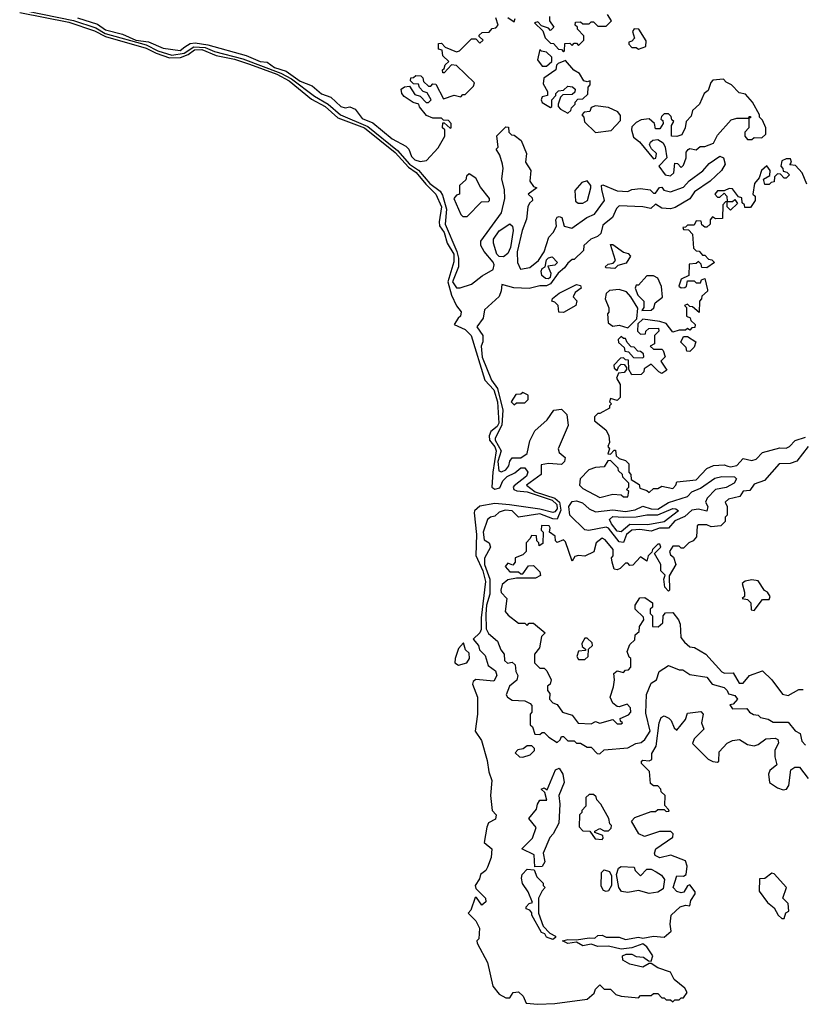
# Model space of a CAD drawing. Extents: x 2737310 to 2869991, y 870230 to 1012730.
# Tile 10 of 256: x 2809735 to 2813390, y 893919 to 898520. Entities that reach past the tile are written whole.
import ezdxf

# ---------------------------------------------------------------- set-up
doc = ezdxf.new("R2010")
doc.units = 0

msp = doc.modelspace()

# ---------------------------------------------------------------- linework, layer by layer
at = {"layer": '0CON02XD'}
for points in [[(2809735, 898553.9), (2809965, 898507.8), (2810085, 898468.5), (2810135, 898441.5), (2810325, 898387.7), (2810372.9, 898362.9), (2810435, 898341.5), (2810486, 898344), (2810522, 898358), (2810551.1, 898378.9), (2810585, 898380.4), (2810653.3, 898353.3), (2810738.8, 898335), (2810808.3, 898311.7), (2810935.7, 898265.7), (2810994.3, 898235), (2811098.5, 898148.5), (2811161.4, 898115), (2811221.3, 898061.3), (2811345, 898014.5), (2811488.7, 897898.7), (2811551, 897831), (2811586.7, 897806.7), (2811631.4, 897751.4), (2811679.4, 897705), (2811705.5, 897645), (2811694.4, 897575), (2811696.6, 897556.6), (2811718.1, 897525), (2811732.2, 897475), (2811762.1, 897425), (2811762.2, 897387.8), (2811735.5, 897295), (2811752.2, 897232.2), (2811775, 897183.3), (2811797.5, 897155), (2811793.3, 897135), (2811783.3, 897125), (2811763.8, 897095), (2811815, 897072.5), (2811843.7, 897043.7), (2811907.8, 896835), (2811949.8, 896789.8), (2811966.9, 896735), (2811972.7, 896635), (2811965, 896618.6), (2811935.8, 896595), (2811928.1, 896575), (2811930, 896555), (2811955, 896524), (2811961.1, 896505), (2811944.5, 896405), (2811940.8, 896335), (2811955, 896325.7), (2811978.2, 896331.8), (2811992, 896365), (2812011.2, 896385), (2812047.3, 896402.7), (2812075, 896426), (2812095, 896426), (2812108, 896405), (2812102.7, 896387.3), (2812045, 896341.2), (2812040, 896335), (2812043.8, 896325), (2812057.8, 896317.8), (2812105, 896314.5), (2812222, 896275), (2812243.5, 896255), (2812245, 896233.8), (2812235, 896220), (2812225, 896217.8), (2812165, 896233.5), (2812022.8, 896252.8), (2811955, 896259.4), (2811885, 896246.7), (2811860, 896225), (2811857.5, 896215), (2811868.5, 896115), (2811865.7, 896015.7), (2811897.9, 895945), (2811910.9, 895895), (2811890, 895725), (2811890, 895670), (2811884.3, 895655), (2811853.3, 895625), (2811877.5, 895595), (2811882.5, 895575), (2811909.5, 895549.5), (2811923, 895503), (2811957, 895477), (2811963.5, 895455), (2811950.3, 895429.7), (2811865, 895436.4), (2811852.6, 895427.4), (2811850, 895415), (2811872.9, 895355), (2811874, 895275), (2811863.1, 895195), (2811892, 895152), (2811918.3, 895058.3), (2811926, 895005), (2811940, 894965), (2811933.8, 894895), (2811942.5, 894825), (2811960, 894805), (2811957.5, 894785), (2811925, 894766.7), (2811916.4, 894746.4)], [(2809765, 898561.3), (2809985.8, 898515.8), (2810091.3, 898481.3), (2810134.8, 898454.8), (2810325, 898402.5), (2810380, 898375), (2810445, 898354.6), (2810503.4, 898363.4), (2810547.6, 898392.4), (2810600.6, 898390.6), (2810645, 898371.1), (2810777.1, 898337.1), (2810955, 898269.6), (2811003.8, 898243.8), (2811111.9, 898161.9), (2811175.4, 898125.4), (2811234, 898075), (2811361.2, 898021.2), (2811499.3, 897909.3), (2811555.6, 897845), (2811597.2, 897817.2), (2811651.4, 897755), (2811699.1, 897719.1), (2811710, 897700), (2811728.1, 897635), (2811722.9, 897565), (2811777.5, 897437.5), (2811784.4, 897405), (2811784.2, 897365), (2811756, 897295), (2811775, 897267.5), (2811793, 897267), (2811845.6, 897284.4), (2811895, 897323.8), (2811947.3, 897352.7), (2811951.2, 897375), (2811947, 897387), (2811905, 897437.5), (2811888.8, 897465), (2811888.8, 897485), (2811985, 897617.5), (2812001.2, 897685), (2812000, 897725), (2811987, 897777), (2811993.3, 897825), (2811990, 897845), (2811977, 897887), (2811960, 897915), (2811970, 897925), (2811963, 897977), (2812005, 898020), (2812018.3, 898018.3), (2812020, 897995), (2812031.7, 897981.7), (2812045, 897980), (2812077.5, 897955), (2812102.5, 897895), (2812097.5, 897855), (2812122.5, 897815), (2812117.5, 897765), (2812135, 897740), (2812150, 897735), (2812110, 897705), (2812128.3, 897688.3), (2812130, 897675), (2812116.7, 897663.3), (2812108.8, 897645), (2812102.3, 897587.7), (2812082, 897535), (2812058, 897435), (2812060, 897385), (2812074.3, 897354.3), (2812117.9, 897362.1), (2812157.5, 897395), (2812184.3, 897435), (2812206.4, 897503.6), (2812227.5, 897525), (2812242.5, 897555), (2812240, 897585), (2812245, 897596.7), (2812255, 897600), (2812267.5, 897595), (2812277.5, 897555), (2812313.6, 897546.4), (2812384.3, 897595.7), (2812419.5, 897610.5), (2812466.7, 897675), (2812453.6, 897726.4), (2812452.5, 897745), (2812458.3, 897748.3), (2812525, 897720), (2812575, 897717.5), (2812595, 897726.2), (2812635, 897730.8), (2812680, 897725), (2812695, 897710), (2812705, 897710), (2812723.6, 897736.4), (2812735, 897737.5), (2812743.9, 897723.9), (2812775, 897716), (2812835, 897736.7), (2812862.3, 897767.7), (2812926.4, 897813.6), (2812955, 897847.5), (2813005, 897882.5), (2813022.5, 897875), (2813030, 897845), (2813013.3, 897815), (2812960, 897765), (2812886.7, 897715), (2812865, 897683.3), (2812797, 897643), (2812775, 897636), (2812735, 897638.8), (2812705, 897657.5), (2812683, 897637), (2812645.8, 897645.8), (2812535, 897650), (2812523, 897637), (2812504, 897595), (2812459.5, 897560.5), (2812448.8, 897521.2), (2812433.6, 897506.4), (2812402.5, 897495), (2812370, 897465), (2812368.3, 897441.7), (2812325, 897400), (2812315, 897400), (2812295, 897382.5), (2812279.7, 897360.3), (2812250, 897335), (2812215, 897285.8), (2812195, 897276), (2812163.9, 897276.1), (2812115, 897263.8), (2812043.6, 897266.4), (2811987.5, 897282.5), (2811983.3, 897253.3), (2811973.8, 897226.2), (2811906.7, 897165), (2811900, 897125), (2811870, 897085), (2811897.5, 897045), (2811897.5, 897015), (2811890, 896995), (2811895, 896942.5), (2811938, 896835), (2811967.1, 896797.1), (2811991.1, 896695), (2811987.5, 896625), (2811955.8, 896565), (2811955.8, 896555), (2811984.3, 896505), (2811968.1, 896455), (2811972.3, 896412.3), (2811985, 896406.7), (2812005, 896416.7), (2812020, 896435), (2812023.6, 896456.4), (2812035, 896472.5), (2812075, 896473.3), (2812105, 896492.5), (2812118.3, 896551.7), (2812141.7, 896598.3), (2812199.3, 896650.7), (2812230, 896695), (2812265, 896700), (2812290, 896675), (2812296.1, 896623.9), (2812250, 896515), (2812255, 896497.5), (2812282.5, 896475), (2812280, 896455), (2812265, 896441.2), (2812205, 896446.7), (2812170.7, 896439.3), (2812170, 896395), (2812102.5, 896345), (2812143.4, 896313.4)], [(2812210, 898535), (2812210, 898515), (2812230, 898485), (2812225, 898480), (2812215, 898470), (2812205, 898480), (2812171.7, 898491.7), (2812155, 898510), (2812140, 898505), (2812178.3, 898468.3), (2812190, 898435), (2812215, 898410), (2812228.3, 898408.3), (2812251.7, 898381.7), (2812265, 898380), (2812275, 898370), (2812280, 898375), (2812281.7, 898408.3), (2812305, 898410), (2812315, 898400), (2812325, 898410), (2812335, 898410), (2812345, 898400), (2812370, 898425), (2812370, 898445), (2812340, 898475), (2812340, 898485), (2812330, 898495), (2812331.7, 898508.3), (2812355, 898510), (2812365, 898500), (2812395, 898500), (2812405, 898510), (2812415, 898510), (2812435, 898490), (2812475, 898490), (2812500, 898515), (2812480, 898545)], [(2810005, 898528.6), (2810098.5, 898498.5), (2810135, 898472.2), (2810215, 898452.2), (2810276.7, 898425), (2810337.1, 898417.1), (2810405, 898386.2), (2810485, 898376), (2810507.1, 898392.9), (2810531.9, 898408.1), (2810555, 898411.9), (2810613.1, 898403.1), (2810792.2, 898352.2), (2810857.5, 898325), (2810890.8, 898320.8), (2810925, 898297.1), (2810979.5, 898279.5), (2811045, 898232.9), (2811100.5, 898210.5), (2811145, 898173.8), (2811188.3, 898158.3), (2811235, 898113.8), (2811255, 898108.8), (2811277, 898113), (2811302.3, 898102.3), (2811335, 898058.8), (2811385, 898037.5), (2811475, 897963.8), (2811539.3, 897929.3), (2811552.5, 897915), (2811565, 897880), (2811580, 897865), (2811605, 897857.5), (2811635, 897862.5)], [(2811635, 897862.5), (2811689.3, 897920.7), (2811720, 897975), (2811720, 898005), (2811710, 898015), (2811711.7, 898038.3), (2811718.3, 898038.3), (2811745, 898012.5), (2811750, 898015), (2811750, 898035), (2811738.3, 898048.3), (2811715, 898050), (2811705, 898060), (2811665, 898060), (2811635, 898072.5), (2811603, 898113), (2811600, 898125), (2811573, 898133), (2811530.5, 898160.5), (2811520, 898175), (2811517.5, 898195), (2811533, 898207), (2811555, 898210), (2811580.7, 898170.7), (2811605, 898162.5), (2811633, 898133), (2811645, 898132.5), (2811657.5, 898145), (2811638.3, 898178.3), (2811620, 898185), (2811603, 898203), (2811598.3, 898218.3), (2811575, 898220), (2811560, 898235), (2811561.7, 898248.3), (2811575, 898250), (2811585, 898260), (2811608.3, 898258.3), (2811618.3, 898248.3), (2811621.7, 898231.7), (2811645, 898210), (2811655, 898210), (2811665, 898220), (2811678.3, 898218.3), (2811715, 898150), (2811765, 898167.5), (2811795, 898160), (2811805, 898170), (2811815, 898170), (2811855, 898210), (2811860, 898225), (2811775, 898306.7), (2811751.7, 898308.3), (2811718.3, 898271.7), (2811711.7, 898271.7), (2811710, 898285), (2811718.3, 898291.7), (2811721.7, 898308.3), (2811740, 898325), (2811711.7, 898351.7), (2811708.3, 898378.3), (2811691.7, 898381.7), (2811691.7, 898408.3), (2811705, 898410), (2811721.7, 898391.7), (2811775, 898370), (2811790, 898375), (2811845, 898430), (2811865, 898430), (2811885, 898410), (2811900, 898425), (2811881.7, 898441.7), (2811881.7, 898448.3), (2811895, 898460), (2811928.3, 898461.7), (2811941.7, 898478.3), (2811958.3, 898481.7), (2811970, 898495), (2811958.3, 898528.3)], [(2812015, 898530), (2812045, 898510), (2812050, 898525)], [(2812625, 898382.5), (2812660, 898395), (2812661.7, 898421.7), (2812627.5, 898475), (2812605, 898477.5), (2812597.5, 898465), (2812607, 898433), (2812595, 898420), (2812580, 898415), (2812580, 898405), (2812595, 898390), (2812615, 898390), (2812625, 898382.5)], [(2812195, 898302.5), (2812220, 898325), (2812220, 898345), (2812195, 898367.5), (2812172.5, 898372.5), (2812165, 898380), (2812153, 898333), (2812175, 898302.5), (2812195, 898302.5)], [(2812295, 898082.5), (2812310, 898095), (2812311.7, 898108.3), (2812330, 898125), (2812330, 898135), (2812341.7, 898148.3), (2812365, 898150), (2812388.3, 898171.7), (2812390, 898205), (2812400, 898215), (2812400, 898235), (2812385, 898230), (2812370, 898235), (2812349.3, 898269.3), (2812323.6, 898283.6), (2812285, 898330), (2812250, 898315), (2812243, 898307), (2812240, 898285), (2812183, 898247), (2812180.7, 898220.7), (2812200, 898185), (2812200, 898165), (2812175, 898160), (2812170, 898145), (2812175, 898132.5), (2812215, 898110), (2812220, 898115), (2812220, 898145), (2812240, 898165), (2812240, 898175), (2812251.7, 898188.3), (2812275, 898190), (2812295, 898210), (2812317, 898207), (2812330, 898195), (2812328.3, 898181.7), (2812315, 898170), (2812271.7, 898168.3), (2812261.7, 898158.3), (2812250, 898125), (2812250, 898115), (2812261.7, 898101.7), (2812295, 898082.5)], [(2812775, 897790), (2812790, 897805), (2812795, 897850), (2812808.3, 897848.3), (2812825, 897830), (2812835, 897840), (2812847.5, 897875), (2812848.3, 897901.7), (2812857, 897913), (2812865, 897917.5), (2812895, 897912.5), (2812913, 897927), (2812935, 897927.5), (2812975, 897942.5), (2812995, 897980), (2813058.3, 898051.7), (2813085, 898060), (2813140, 898060), (2813141.7, 898068.3), (2813148.3, 898068.3), (2813148.3, 898061.7), (2813140, 898060), (2813140, 898015), (2813122.5, 897995), (2813122.5, 897975), (2813135, 897960), (2813155, 897960), (2813165, 897970), (2813201.7, 897968.3), (2813220, 897985), (2813220, 898015), (2813205, 898050), (2813190, 898065), (2813190, 898075), (2813157.5, 898135), (2813125, 898172.5), (2813095, 898177.5), (2813060, 898215), (2813035, 898227.5), (2813021.7, 898241.7), (2812973.3, 898236.7), (2812963, 898227), (2812950.7, 898189.3), (2812932.5, 898175), (2812910, 898125), (2812877.5, 898095), (2812870.7, 898069.3), (2812847.5, 898045), (2812843.3, 898015), (2812827.5, 897982.5), (2812805, 897973.8), (2812780, 897975), (2812780, 898025), (2812790, 898045), (2812781.7, 898051.7), (2812778.3, 898068.3), (2812765, 898080), (2812745, 898080), (2812733, 898067), (2812730, 898055), (2812738.3, 898048.3), (2812740, 898035), (2812725, 898010), (2812705, 898010), (2812700, 898035), (2812675, 898057.5), (2812638.3, 898051.7), (2812615, 898040), (2812595, 898020), (2812592.5, 898005), (2812601.7, 897971.7), (2812629.3, 897949.3), (2812695, 897870), (2812707, 897873), (2812710, 897895), (2812686.4, 897916.4), (2812677.5, 897935), (2812681.7, 897948.3), (2812693, 897957), (2812715, 897960), (2812740, 897945), (2812750, 897925), (2812757.5, 897875), (2812720, 897835), (2812750, 897795), (2812775, 897790)], [(2812425, 897992.5), (2812498.3, 898001.7), (2812541.7, 898048.3), (2812541.7, 898071.7), (2812529.3, 898089.3), (2812485, 898110), (2812425, 898117.5), (2812405, 898110), (2812398.3, 898091.7), (2812371.7, 898088.3), (2812360, 898075), (2812370, 898065), (2812373, 898043), (2812425, 897992.5)], [(2813411.7, 897751.7), (2813390, 897805), (2813358.3, 897838.3), (2813331.7, 897841.7), (2813340, 897855), (2813335, 897870), (2813315, 897870), (2813295, 897860), (2813290, 897835), (2813300, 897825), (2813301.7, 897811.7), (2813318.3, 897808.3), (2813330, 897795), (2813315, 897780), (2813305, 897780), (2813288.3, 897798.3), (2813275, 897800), (2813260, 897785), (2813258.3, 897761.7), (2813245, 897760), (2813235, 897750), (2813215, 897750), (2813210, 897775), (2813238.3, 897791.7), (2813240, 897815), (2813225, 897837.5), (2813200, 897815), (2813188.3, 897781.7), (2813167.5, 897755), (2813160, 897705), (2813170, 897695), (2813170, 897675), (2813148.3, 897641.7), (2813121.7, 897641.7), (2813120, 897655), (2813110, 897665), (2813108.3, 897688.3), (2813091.7, 897691.7), (2813065, 897730), (2813048.3, 897731.7), (2813025, 897720), (2812995, 897720), (2812982.5, 897705), (2812995, 897690), (2813005, 897690), (2813025, 897710), (2813037.5, 897695), (2813040, 897670), (2813065, 897670), (2813075, 897680), (2813088.3, 897661.7), (2813055, 897630), (2813040, 897645), (2813040, 897670), (2813031.7, 897668.3), (2813020, 897655), (2813018.3, 897591.7), (2812985, 897590), (2812971.7, 897598.3), (2812960, 897585), (2812960, 897565), (2812945, 897550), (2812935, 897550), (2812921.7, 897561.7), (2812918.3, 897578.3), (2812895, 897580), (2812885, 897560), (2812855, 897560), (2812845, 897550), (2812831.7, 897548.3), (2812835, 897540), (2812858.3, 897538.3), (2812878.3, 897518.3), (2812881.7, 897451.7), (2812895, 897440), (2812908.3, 897438.3), (2812925, 897420), (2812935, 897420), (2812951.7, 897401.7), (2812968.3, 897398.3), (2812980, 897385), (2812945, 897360), (2812921.7, 897361.7), (2812918.3, 897378.3), (2812905, 897390), (2812895, 897380), (2812861.7, 897378.3), (2812860, 897325), (2812825, 897307.5), (2812813.8, 897275), (2812825, 897266.7), (2812841.7, 897268.3), (2812850, 897275), (2812855, 897300), (2812885, 897300), (2812895, 897290), (2812915, 897290), (2812920, 897305), (2812935, 897310), (2812948.3, 897258.3)], [(2811825, 897600), (2811891.7, 897668.3), (2811925, 897670), (2811930, 897675), (2811930, 897685), (2811887, 897737), (2811865, 897780), (2811835, 897800), (2811821.7, 897788.3), (2811818.3, 897771.7), (2811790, 897745), (2811790, 897705), (2811775, 897700), (2811762.5, 897685), (2811795, 897610), (2811805, 897600), (2811825, 897600)], [(2812343, 897663), (2812365, 897663.3), (2812387.5, 897675), (2812402.5, 897735), (2812402.5, 897745), (2812385, 897767.5), (2812360.7, 897759.3), (2812328.3, 897721.7), (2812331.7, 897671.7), (2812343, 897663)], [(2811995, 897412.5), (2811975, 897413.3), (2811963.8, 897425), (2811947.5, 897475), (2811947.5, 897495), (2811975, 897533.3), (2812025, 897566.7), (2812036.7, 897555), (2812040, 897535), (2812028, 897455), (2812015, 897427.5), (2811995, 897412.5)], [(2812515, 897357.5), (2812475, 897360), (2812470, 897365), (2812483, 897377), (2812507, 897383), (2812517.5, 897395), (2812495, 897470), (2812505, 897470), (2812555, 897433.3), (2812577, 897427), (2812587.5, 897415), (2812568.3, 897381.7), (2812528.3, 897371.7), (2812515, 897357.5)], [(2812205, 897309.2), (2812190.9, 897310.9), (2812173.3, 897325), (2812170, 897345), (2812175, 897357.5), (2812190, 897365), (2812195, 897397.5), (2812205, 897407.5), (2812221.7, 897411.7), (2812246.7, 897385), (2812235, 897373.3), (2812201.7, 897368.3), (2812215.8, 897335.8), (2812212, 897315), (2812205, 897309.2)], [(2812641.7, 897161.7), (2812685, 897162.5), (2812697, 897173), (2812703.6, 897196.4), (2812737, 897223), (2812733, 897273), (2812715, 897312.5), (2812695, 897322.5), (2812665, 897322.5), (2812625, 897280), (2812615, 897280), (2812610, 897265), (2812623, 897233), (2812650, 897205), (2812650, 897175), (2812641.7, 897161.7)], [(2812275, 897152.5), (2812253.6, 897153.6), (2812250, 897185), (2812235, 897200), (2812220, 897205), (2812223, 897217), (2812255, 897242.5), (2812335, 897282.5), (2812355, 897277.5), (2812357.5, 897265), (2812330, 897245), (2812320, 897225), (2812337, 897207), (2812332.5, 897185), (2812275, 897152.5)], [(2812948.3, 897258.3), (2812948.3, 897251.7), (2812921.7, 897228.3), (2812920, 897215), (2812910, 897205), (2812908.3, 897151.7), (2812878.3, 897178.3), (2812865, 897180), (2812855, 897190), (2812840, 897185), (2812850, 897175), (2812850, 897135), (2812866.7, 897126.7), (2812870, 897115), (2812890, 897095), (2812888.3, 897081.7), (2812875, 897080), (2812865, 897070), (2812855, 897077.5), (2812845, 897070), (2812815, 897070), (2812785, 897060), (2812755, 897100), (2812725, 897110), (2812645, 897120), (2812621.7, 897098.3), (2812620, 897065), (2812635, 897050), (2812658.3, 897051.7), (2812660, 897065), (2812673, 897077), (2812718.3, 897078.3), (2812720, 897065), (2812700, 897045), (2812700, 897005), (2812680, 896995), (2812695, 896980), (2812735, 896980), (2812740, 896975), (2812750, 896945), (2812730, 896925), (2812757, 896883), (2812735, 896867.5), (2812720, 896875), (2812685, 896910), (2812651.7, 896888.3), (2812650, 896875), (2812638.3, 896861.7), (2812595, 896860), (2812580, 896885), (2812578.3, 896928.3), (2812565, 896930), (2812555, 896940), (2812541.7, 896938.3), (2812510, 896905), (2812511.7, 896891.7), (2812525, 896880), (2812531.7, 896898.3), (2812545, 896910), (2812558.3, 896908.3), (2812570, 896895), (2812570, 896885), (2812558.3, 896871.7), (2812531.7, 896868.3), (2812522.5, 896845), (2812540, 896815), (2812540, 896755), (2812525, 896740), (2812495, 896750), (2812490, 896735), (2812500, 896725), (2812490, 896715), (2812490, 896705), (2812445, 896680), (2812435, 896680), (2812420, 896665), (2812420, 896645), (2812473, 896603), (2812487, 896577), (2812490, 896545), (2812482.5, 896525), (2812490, 896515), (2812481.7, 896491.7), (2812495, 896490), (2812511.7, 896508.3), (2812518.3, 896508.3), (2812521.7, 896481.7), (2812535, 896470), (2812565, 896460), (2812580, 896445), (2812580, 896405), (2812590, 896395), (2812591.7, 896371.7), (2812628.3, 896348.3), (2812631.7, 896331.7), (2812665, 896320), (2812675, 896310), (2812695, 896330), (2812715, 896330), (2812735, 896340), (2812785, 896330), (2812800, 896345), (2812805, 896360), (2812895, 896370), (2812945, 896422.5), (2812975, 896437.5), (2813025, 896440), (2813043.3, 896433.3), (2813055, 896430), (2813085, 896437.5), (2813115, 896470), (2813155, 896460), (2813175, 896466.7), (2813205, 896497.5), (2813285, 896520), (2813315, 896517.5), (2813330, 896525), (2813356.4, 896553.6), (2813405, 896570)], [(2812575, 897080), (2812618.3, 897121.7), (2812621.7, 897171.7), (2812590, 897225), (2812568.8, 897248.8), (2812535, 897260), (2812490, 897255), (2812475, 897240), (2812470, 897215), (2812487, 897173), (2812487, 897153), (2812480, 897145), (2812483, 897103), (2812505, 897087.5), (2812535, 897092.5), (2812575, 897080)], [(2812645, 896940), (2812650, 896945), (2812648.3, 896958.3), (2812635, 896970), (2812621.7, 896971.7), (2812605, 896990), (2812591.7, 896991.7), (2812571.7, 897011.7), (2812565, 897030), (2812555, 897030), (2812545, 897040), (2812530, 897025), (2812531.7, 897011.7), (2812558.3, 896988.3), (2812561.7, 896971.7), (2812578.3, 896968.3), (2812601.7, 896941.7), (2812645, 896940)], [(2812865, 896970), (2812851.7, 896971.7), (2812848.3, 896988.3), (2812822.5, 897012.5), (2812835, 897040), (2812855, 897040), (2812892.5, 897015), (2812885, 896990), (2812865, 896970)], [(2812045, 896720), (2812055, 896730), (2812095, 896730), (2812110, 896745), (2812110, 896765), (2812085, 896777.5), (2812075, 896770), (2812051.7, 896768.3), (2812030, 896735), (2812045, 896720)], [(2813417.5, 896525), (2813365, 896457.5), (2813333.6, 896446.4), (2813282.5, 896445), (2813213.6, 896366.4), (2813165, 896350), (2813145, 896320), (2813115, 896317.5), (2813098.3, 896291.7), (2813045, 896280), (2813030, 896265), (2813040, 896245), (2813040, 896205), (2813030, 896195), (2813030, 896175), (2813010, 896155), (2812965, 896150), (2812945, 896160), (2812905, 896160), (2812900, 896155), (2812897, 896103), (2812880, 896085), (2812860, 896075), (2812835, 896050), (2812825, 896050), (2812815, 896060), (2812785, 896060), (2812770, 896035), (2812775, 896020), (2812788.3, 896008.3), (2812800, 895975), (2812768.3, 895921.7), (2812770, 895855), (2812765, 895850), (2812748.3, 895868.3), (2812743.3, 895905), (2812750, 895925), (2812730, 895945), (2812730, 895975), (2812700, 896025), (2812730, 896055), (2812725, 896070), (2812715, 896070), (2812690, 896045), (2812688.3, 896031.7), (2812670, 896015), (2812665, 895990), (2812635, 896010), (2812598.3, 895971.7), (2812585, 895970), (2812575, 895980), (2812565, 895980), (2812540, 895955), (2812525, 895950), (2812511.7, 895951.7), (2812502.5, 895985), (2812500, 896005), (2812507.5, 896015), (2812507.5, 896045), (2812469.3, 896089.3), (2812455, 896097.5), (2812427.5, 896075), (2812416.4, 896033.6), (2812375, 896012.5), (2812345, 896016.7), (2812328.3, 896011.7), (2812315, 895990), (2812285, 896080), (2812275, 896090), (2812245, 896077.5), (2812237.5, 896085), (2812236.1, 896106.1), (2812210, 896125), (2812212.5, 896145), (2812207.5, 896155), (2812173, 896157), (2812170, 896135), (2812180, 896125), (2812178.3, 896071.7), (2812161.7, 896061.7), (2812160, 896075), (2812150, 896085), (2812148.3, 896108.3), (2812125, 896110), (2812120, 896095), (2812100, 896075), (2812100, 896035), (2812085, 896020), (2812050, 896005), (2812050, 895985), (2812038.3, 895971.7), (2812015, 895980), (2812002.5, 895965), (2812025, 895940), (2812065, 895940), (2812075, 895930), (2812085, 895930), (2812111.7, 895968.3), (2812135, 895970), (2812165, 895940), (2812167, 895923), (2812145, 895910), (2812055, 895910), (2812015, 895902.5), (2811989.3, 895880.7), (2811982.5, 895855), (2811983.9, 895843.9), (2812010, 895815), (2812002.5, 895755), (2812017, 895737), (2812065, 895700), (2812095, 895700), (2812105, 895690), (2812115, 895700), (2812135, 895700), (2812190, 895655), (2812171.7, 895638.3), (2812162.5, 895585), (2812140, 895555), (2812140, 895515), (2812165, 895490), (2812185, 895490), (2812197, 895477), (2812217.5, 895435), (2812212.5, 895415), (2812200, 895405), (2812200, 895385), (2812211.7, 895371.7), (2812210, 895345), (2812225, 895327.5), (2812245, 895320), (2812270, 895285), (2812315, 895270), (2812343.6, 895233.6), (2812405, 895230), (2812425, 895240), (2812445, 895232.5), (2812505, 895250), (2812525, 895230), (2812545, 895230), (2812550, 895235), (2812541.7, 895241.7), (2812540, 895255), (2812578.3, 895271.7), (2812590, 895285), (2812587.5, 895305), (2812571.7, 895321.7), (2812535, 895308.8), (2812525, 895310), (2812505.9, 895325.9), (2812492.5, 895355), (2812508, 895402), (2812513.3, 895435), (2812510, 895465), (2812525, 895477.5), (2812555, 895470), (2812565, 895480), (2812578.3, 895481.7), (2812590, 895495), (2812590, 895535), (2812581.7, 895541.7), (2812573, 895567), (2812585, 895600), (2812608.3, 895621.7), (2812610, 895645), (2812628.3, 895661.7), (2812630, 895685), (2812650, 895715), (2812648.3, 895728.3), (2812610, 895765), (2812610, 895785), (2812631.7, 895818.3), (2812655, 895820), (2812690, 895795), (2812690, 895775), (2812680, 895765), (2812680, 895745), (2812690, 895735), (2812690, 895685), (2812717, 895683), (2812738.3, 895701.7), (2812740, 895735), (2812751.7, 895748.3), (2812785, 895750), (2812812.5, 895715), (2812820, 895695), (2812823, 895633), (2812840.7, 895610.7), (2812865, 895590), (2812887, 895587), (2812940, 895555), (2813015, 895473.3), (2813027, 895467), (2813067.5, 895467.5), (2813095, 895420), (2813115, 895420), (2813143.8, 895456.2), (2813205, 895477.5), (2813247.5, 895435), (2813298.3, 895368.3), (2813325, 895362.5), (2813375, 895390), (2813395, 895390)], [(2812445, 896287.5), (2812505, 896302.5), (2812545, 896300), (2812555, 896290), (2812575, 896290), (2812580, 896315), (2812570, 896325), (2812580, 896335), (2812580, 896355), (2812551.7, 896381.7), (2812550, 896395), (2812531.7, 896411.7), (2812530, 896425), (2812495, 896460), (2812481.7, 896458.3), (2812465, 896430), (2812425, 896427.5), (2812393.9, 896416.1), (2812352.5, 896375), (2812350, 896345), (2812365, 896330), (2812445, 896287.5)], [(2812555, 896077.5), (2812535, 896080), (2812485, 896144), (2812475, 896149.2), (2812393, 896133), (2812375, 896136.7), (2812304, 896205), (2812300, 896245), (2812315, 896269.2), (2812335, 896271.4), (2812363.1, 896263.1), (2812395, 896234.3), (2812425, 896220), (2812505, 896229.2), (2812565, 896221.4), (2812609.7, 896230.3), (2812645, 896246.2), (2812685, 896234.3), (2812715, 896232.9), (2812765, 896264), (2812855, 896292.5), (2812875, 896313.8), (2812915, 896331.4), (2812982.1, 896377.9), (2813015, 896385.7), (2813073.3, 896383.3), (2813082.5, 896375), (2813072.5, 896355), (2813035, 896334), (2812985, 896324), (2812946.2, 896285), (2812938.8, 896265), (2812948.8, 896245), (2812945, 896223.3), (2812905, 896232.5), (2812875, 896227.5), (2812841.9, 896198.1), (2812795, 896178), (2812765, 896143.3), (2812724, 896144), (2812685, 896130), (2812631.7, 896138.3), (2812595, 896134), (2812570, 896115), (2812555, 896077.5)], [(2812143.4, 896313.4), (2812233.8, 896283.8), (2812256, 896266), (2812262.6, 896227.4), (2812245, 896186.7), (2812225, 896187.5), (2812165, 896211.4), (2812065, 896196.2), (2812035.6, 896225.6), (2812002.3, 896227.7), (2811975, 896218.8), (2811955, 896200), (2811934.1, 896195.9), (2811920, 896185), (2811900, 896125), (2811905, 896090), (2811927.5, 896075), (2811933.3, 896055), (2811906.1, 896003.9), (2811905.8, 895975), (2811931.4, 895905), (2811930.8, 895835), (2811915.7, 895785), (2811911.5, 895741.5), (2811913.2, 895673.2), (2811925, 895652.5), (2811966.1, 895616.1), (2811982.5, 895575), (2811997.5, 895555), (2812000, 895525), (2812013, 895513), (2812035, 895517.5), (2812050, 895505), (2812052.5, 895475), (2812062.5, 895455), (2812056.4, 895433.6), (2812022.5, 895405), (2812007.5, 895365), (2812013.6, 895353.6), (2812035, 895340), (2812095, 895337.5), (2812120, 895325), (2812127.5, 895315), (2812127.5, 895285), (2812120, 895275), (2812120, 895225), (2812130, 895215), (2812141.7, 895181.7), (2812165, 895180), (2812175, 895190), (2812185, 895190), (2812207, 895167), (2812245, 895142.5), (2812260, 895155), (2812265, 895170), (2812275, 895170), (2812295, 895150), (2812325, 895150), (2812335, 895140), (2812355, 895140), (2812385, 895120), (2812405, 895120), (2812431.7, 895091.7), (2812445, 895090), (2812465, 895107.5), (2812575, 895117.5), (2812612.3, 895137.7), (2812637.7, 895142.3), (2812655, 895156.7), (2812680, 895195), (2812659.3, 895279.3), (2812663, 895367), (2812685, 895420), (2812710, 895435), (2812722.5, 895475), (2812765, 895502.5), (2812815, 895482.5), (2812831.7, 895481.7), (2812865, 895460), (2812945, 895447.5), (2812970, 895415), (2813025, 895400), (2813040, 895385), (2813045, 895370), (2813075, 895362.5), (2813087.5, 895345), (2813068.3, 895321.7), (2813051.7, 895318.3), (2813065, 895300), (2813131.7, 895301.7), (2813143.6, 895283.6), (2813163, 895273), (2813185, 895270), (2813195, 895260), (2813231.7, 895251.7), (2813255, 895237.5), (2813325, 895237.5), (2813357, 895197), (2813380, 895185), (2813388.3, 895148.3), (2813405, 895130)], [(2812545, 896127.5), (2812525, 896130.8), (2812500, 896165), (2812490, 896185), (2812505, 896199.2), (2812555, 896195.6), (2812615, 896197.5), (2812665, 896207.1), (2812715, 896205.6), (2812785, 896235.8), (2812800, 896235), (2812812.5, 896225), (2812745, 896174.2), (2812669.7, 896160.3), (2812585, 896160.8), (2812545, 896127.5)], [(2813165, 895760), (2813205, 895810), (2813235, 895810), (2813240, 895825), (2813227.5, 895845), (2813213.3, 895853.3), (2813185, 895897.5), (2813155, 895902.5), (2813123, 895897), (2813110, 895885), (2813120, 895845), (2813120, 895825), (2813110, 895815), (2813135, 895810), (2813150, 895795), (2813151.7, 895761.7), (2813165, 895760)], [(2811785, 895504.6), (2811824, 895515), (2811835.5, 895535), (2811835, 895560), (2811817.5, 895575), (2811807.5, 895607.5), (2811785, 895582.5), (2811769.5, 895535), (2811768.1, 895515), (2811785, 895504.6)], [(2812375, 895530), (2812390, 895545), (2812391.7, 895578.3), (2812410, 895595), (2812408.3, 895608.3), (2812385, 895630), (2812375, 895630), (2812360, 895605), (2812361.7, 895591.7), (2812378.3, 895578.3), (2812378.3, 895571.7), (2812345, 895570), (2812337.5, 895545), (2812345, 895530), (2812375, 895530)], [(2811916.4, 894746.4), (2811903.8, 894675), (2811940, 894645), (2811936.7, 894605), (2811920.7, 894559.3), (2811912.5, 894545), (2811887.5, 894525), (2811882.5, 894505), (2811862.5, 894475), (2811865, 894460), (2811910, 894415), (2811911.7, 894398.3), (2811893, 894383), (2811868.3, 894418.3), (2811861.7, 894418.3), (2811841.7, 894358.3), (2811830, 894345), (2811865, 894310), (2811882.5, 894275), (2811880, 894225), (2811870, 894215), (2811871.2, 894205), (2811920, 894115), (2811945, 894003.3), (2811975, 893966.2), (2812005, 893950), (2812025, 893950), (2812040, 893975), (2812065, 893977.5), (2812087, 893957), (2812100, 893925), (2812155, 893919.2), (2812235, 893923.3), (2812385, 893943.8), (2812418.3, 893971.7), (2812425, 893990), (2812445, 894010), (2812465, 893990), (2812495, 893990), (2812520, 893965), (2812545, 893957.5), (2812625, 893950), (2812635, 893960), (2812685, 893960), (2812695, 893970), (2812715, 893970), (2812735, 893950), (2812745, 893950), (2812755, 893940), (2812775, 893940), (2812785, 893930), (2812795, 893940), (2812815, 893940), (2812825, 893950), (2812835, 893950), (2812852.5, 893975), (2812842.5, 893995), (2812792.5, 894035), (2812775, 894070), (2812715, 894090), (2812685, 894110), (2812675, 894110), (2812645, 894092.5), (2812585, 894107.5), (2812552.5, 894125), (2812550, 894145), (2812567, 894153), (2812595, 894153.3), (2812615, 894142.5), (2812649.3, 894139.3), (2812671.7, 894121.7), (2812685, 894120), (2812692.5, 894145), (2812665, 894187.5), (2812645, 894202.5), (2812595, 894183.3), (2812545, 894176.2), (2812485, 894191.2), (2812435, 894190), (2812405, 894200), (2812365, 894192.5), (2812335, 894210), (2812295, 894203.3), (2812270, 894215), (2812295, 894222.5), (2812335, 894220), (2812395, 894230), (2812421.7, 894228.3), (2812435, 894240), (2812455, 894242.5), (2812475, 894232.5), (2812535, 894232.5), (2812565, 894222.5), (2812625, 894232.5), (2812645, 894227.5), (2812695, 894237.5), (2812745, 894232.5), (2812778.3, 894261.7), (2812773.3, 894293.3), (2812777.5, 894335), (2812820, 894375), (2812845, 894382.5), (2812865, 894380), (2812870, 894405), (2812890, 894435), (2812890, 894445), (2812865, 894477.5), (2812855, 894472.5), (2812836.7, 894443.3), (2812825, 894440), (2812805, 894446.7), (2812786.7, 894465), (2812805, 894520), (2812835, 894517.5), (2812847.5, 894525), (2812853.3, 894565), (2812845, 894590), (2812776.1, 894616.1), (2812725, 894603.3), (2812703.9, 894613.9), (2812700, 894625), (2812706.7, 894645), (2812785, 894700), (2812786.7, 894715), (2812776.1, 894726.1), (2812723.9, 894726.1), (2812653.9, 894703.9), (2812627.5, 894715), (2812592.5, 894775), (2812608.3, 894791.7), (2812685, 894820), (2812705, 894820), (2812715, 894830), (2812745, 894830), (2812755, 894820), (2812768.3, 894821.7), (2812765, 894830), (2812748.3, 894848.3), (2812750, 894895), (2812731.7, 894911.7), (2812730, 894925), (2812715, 894940), (2812695, 894940), (2812681.7, 894951.7), (2812677, 895007), (2812640, 895045), (2812640, 895055), (2812645, 895060), (2812675, 895057.5), (2812687, 895063), (2812688.3, 895091.7), (2812707.5, 895125), (2812721.2, 895235), (2812730.7, 895259.3), (2812745, 895267.5), (2812766.4, 895256.4), (2812777.5, 895245), (2812791.7, 895211.7), (2812805, 895200), (2812845, 895250), (2812855, 895280), (2812917, 895287), (2812927.5, 895275), (2812920, 895235), (2812930, 895205), (2812885, 895160), (2812878.3, 895138.3), (2812950, 895065), (2812973, 895053), (2812995, 895050), (2813000, 895055), (2813001.7, 895098.3), (2813040, 895140), (2813065, 895152.5), (2813096.4, 895156.4), (2813135, 895133.3), (2813165, 895126.7), (2813185, 895133.3), (2813220.7, 895159.3), (2813263, 895163), (2813276.7, 895156.7), (2813279.3, 895140.7), (2813262.5, 895105), (2813262.5, 895075), (2813271.7, 895038.3), (2813238.3, 895011.7), (2813232.5, 894995), (2813237.5, 894955), (2813275, 894930), (2813301.7, 894921.7), (2813316.1, 894923.9), (2813328.3, 894941.7), (2813337.5, 895015), (2813355, 895027.5), (2813377, 895027), (2813417.5, 894975)], [(2812085, 895073.3), (2812120, 895085), (2812140, 895105), (2812140, 895115), (2812127, 895127), (2812105, 895127.5), (2812087, 895113), (2812061.7, 895108.3), (2812050, 895095), (2812070, 895075), (2812085, 895073.3)], [(2812141.7, 894561.7), (2812138.3, 894618.3), (2812080, 894645), (2812130, 894695), (2812147.5, 894745), (2812113, 894787), (2812148.3, 894831.7), (2812153.3, 894855), (2812165, 894872.5), (2812197, 894873), (2812188.3, 894908.3), (2812170, 894925), (2812185, 894930), (2812198.3, 894921.7), (2812237.5, 895015), (2812255, 895022.5), (2812272.5, 894995), (2812277.5, 894955), (2812253.3, 894895), (2812257.5, 894855), (2812253.3, 894765), (2812227.5, 894715), (2812211.7, 894698.3), (2812180, 894625), (2812187.5, 894585), (2812175, 894562.5), (2812141.7, 894561.7)], [(2812455, 894690), (2812460, 894695), (2812458.3, 894708.3), (2812421.7, 894721.7), (2812421.7, 894728.3), (2812445, 894740), (2812465, 894730), (2812485, 894730), (2812498.3, 894741.7), (2812500, 894755), (2812491.7, 894761.7), (2812487, 894787), (2812450, 894855), (2812430, 894875), (2812428.3, 894888.3), (2812415, 894900), (2812395, 894900), (2812380, 894885), (2812380, 894845), (2812360, 894825), (2812360, 894815), (2812350, 894805), (2812348.3, 894748.3), (2812365, 894730), (2812398.3, 894728.3), (2812423, 894693), (2812455, 894690)], [(2812225, 894222.5), (2812195, 894232.5), (2812188.3, 894248.3), (2812172.5, 894255), (2812127.5, 894335), (2812127, 894347), (2812118.3, 894358.3), (2812100, 894365), (2812100, 894375), (2812115, 894390), (2812130, 894395), (2812110, 894445), (2812083, 894483), (2812078.3, 894508.3), (2812082.5, 894525), (2812105, 894550), (2812138.3, 894548.3), (2812150, 894515), (2812180, 894485), (2812180, 894475), (2812190, 894465), (2812175, 894450), (2812157.5, 894415), (2812157.5, 894345), (2812180, 894285), (2812211.7, 894251.7), (2812238.3, 894238.3), (2812238.3, 894231.7), (2812225, 894222.5)], [(2812475, 894446.7), (2812461.7, 894451.7), (2812451.7, 894471.7), (2812452.5, 894535), (2812465, 894547.5), (2812489.3, 894539.3), (2812499.3, 894519.3), (2812500, 894475), (2812485, 894450), (2812475, 894446.7)], [(2812675, 894436.7), (2812625, 894451.2), (2812575, 894442), (2812546.2, 894446.2), (2812533.3, 894465), (2812522.5, 894525), (2812532.5, 894555), (2812545, 894562.5), (2812605, 894560), (2812610, 894545), (2812635, 894520), (2812665, 894550), (2812685, 894550), (2812708.3, 894538.3), (2812733, 894523), (2812747, 894503), (2812741.2, 894458.8), (2812715, 894443.1), (2812675, 894436.7)], [(2813305, 894320), (2813313, 894347), (2813327.5, 894355), (2813325, 894390), (2813300, 894415), (2813316.7, 894465), (2813259.3, 894529.3), (2813248.3, 894531.7), (2813215, 894507.5), (2813190, 894505), (2813188.3, 894448.3), (2813227.5, 894395), (2813259.3, 894369.3), (2813277.5, 894335), (2813295, 894320), (2813305, 894320)]]:
    msp.add_lwpolyline(points, dxfattribs=at)

doc.saveas('drawing.dxf')
